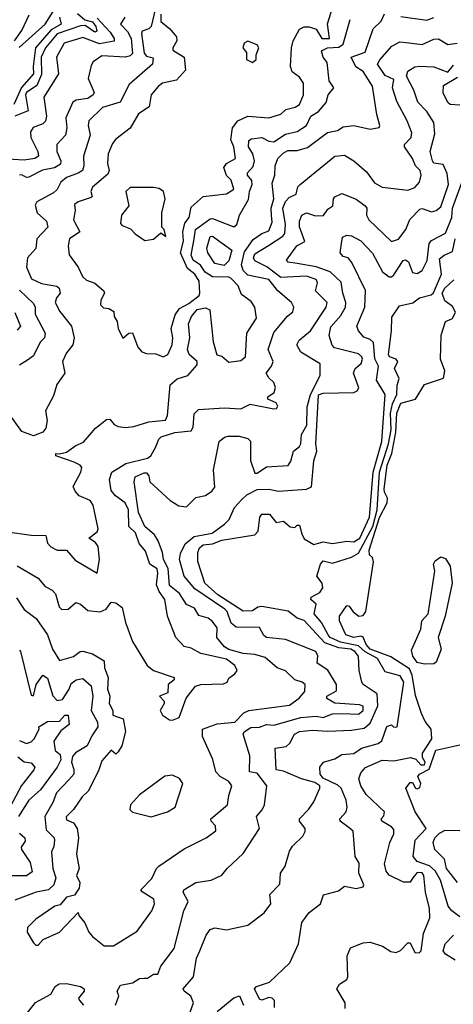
# Model space of a CAD drawing. Extents: x 1995148 to 2088947, y 769131 to 906009.
# Tile 183 of 256: x 2028866 to 2030708, y 807659 to 811834. Entities that reach past the tile are written whole.
import ezdxf

# ---------------------------------------------------------------- set-up
doc = ezdxf.new("R2010")
doc.units = 0

msp = doc.modelspace()

# ---------------------------------------------------------------- linework, layer by layer
at = {"layer": '0CON05XD'}
for points in [[(2029464.3, 811975), (2029425, 811806), (2029415, 811795.6), (2029386.7, 811785), (2029383.8, 811776.2), (2029395, 811692.5), (2029405, 811678.8), (2029433, 811673), (2029430, 811645), (2029330.9, 811559.1), (2029292.5, 811485), (2029218.6, 811461.4), (2029160, 811405), (2029157.3, 811385), (2029165.5, 811345), (2029137.8, 811255), (2029138.9, 811215), (2029133.1, 811195), (2029115, 811182.7), (2029064.5, 811165), (2029041.4, 811145), (2029025, 811114), (2029010.3, 811099.7), (2028938.8, 811061.2), (2028932.1, 811047.9), (2028940.7, 811015), (2028979.5, 810979.5), (2028985.6, 810955), (2028939.5, 810905), (2028935.5, 810864.5), (2028900, 810825), (2028894.5, 810785), (2028916, 810735), (2028959.2, 810715), (2029023.5, 810703.5), (2029034.2, 810695), (2029037.5, 810675), (2029022.5, 810655), (2029017.5, 810635), (2029037, 810597), (2029086.9, 810535), (2029097.5, 810485), (2029092.5, 810455), (2029065, 810421.2), (2029047.5, 810385), (2029057.5, 810335), (2029023.4, 810286.6), (2029010.2, 810239.8), (2028976, 810175), (2028982.5, 810135), (2028977.3, 810102.7), (2028964.4, 810085.6), (2028925, 810070), (2028875, 810088)], [(2028863.8, 811716.2), (2028975.1, 811814.9), (2029032.9, 811907.1)], [(2029465, 811858), (2029465, 811827.1), (2029503.6, 811795), (2029531.5, 811761.5), (2029533.5, 811745), (2029516, 811715), (2029516.2, 811705), (2029565.4, 811675.4), (2029570.5, 811620.5), (2029531.8, 811578.2), (2029473.3, 811565), (2029455, 811551.2), (2029424, 811515), (2029415.5, 811464.5), (2029370.6, 811435), (2029335, 811373.8), (2029275, 811328), (2029261.1, 811308.9), (2029241.9, 811265), (2029239.1, 811225), (2029245.6, 811195), (2029240.2, 811179.8), (2029175, 811124), (2029168.6, 811105), (2029173.8, 811085), (2029169.7, 811080.3), (2029115, 811061.9), (2029099.7, 811050.3), (2029101.9, 811025), (2029094.4, 810985), (2029121.9, 810935), (2029078.1, 810905), (2029072, 810875), (2029077, 810837), (2029114.2, 810784.2), (2029133.3, 810745), (2029150.3, 810730.3), (2029185, 810716.7), (2029223.8, 810685), (2029226.2, 810675), (2029211.2, 810645), (2029210, 810625), (2029222.3, 810612.3), (2029245, 810608.8), (2029266.1, 810596.1), (2029267.5, 810575), (2029280, 810555), (2029284.2, 810525), (2029303.6, 810483.6), (2029330, 810505), (2029345, 810506.7), (2029368, 810445), (2029385, 810426.2), (2029405, 810419.2), (2029445, 810417.5), (2029475, 810404.7), (2029495.3, 810414.7), (2029513.9, 810455), (2029516.8, 810485), (2029509.2, 810525), (2029526.7, 810583.3), (2029545, 810610), (2029585, 810631.2), (2029628.8, 810665), (2029631.2, 810675), (2029628.6, 810725), (2029610, 810755), (2029579.5, 810779.5), (2029549.2, 810845), (2029561.8, 810895), (2029559, 810935), (2029568.3, 810971.7), (2029585.8, 810995), (2029595, 811038.8), (2029645.5, 811084.5), (2029745, 811096), (2029776, 811115), (2029765, 811153.3), (2029745, 811173.1), (2029732.6, 811207.4), (2029744, 811225), (2029782.5, 811245), (2029775.3, 811295), (2029762.7, 811325), (2029770.4, 811375), (2029792.2, 811405), (2029835, 811424.6), (2029925, 811417.9), (2029975.9, 811434.1), (2029996.6, 811453.4), (2030036.7, 811463.3), (2030054.4, 811475), (2030071.4, 811515), (2030071.1, 811565), (2030055, 811590), (2030023.6, 811613.6), (2030016.1, 811636.1), (2030020.5, 811715), (2030028.1, 811745), (2030055, 811793.3), (2030075, 811803.3), (2030095, 811803.3), (2030125, 811793.3), (2030149.2, 811755), (2030181.4, 811755), (2030173.5, 811816.5), (2030204.4, 811915)], [(2028843.8, 811745), (2028875, 811788.8), (2028906.8, 811855)], [(2029111.1, 811861.1), (2029143.2, 811833.2), (2029176, 811825), (2029189.8, 811805), (2029194.2, 811785), (2029185, 811781.6), (2029145, 811809.8), (2029125, 811808.3), (2029025.7, 811774.3), (2028975.8, 811715), (2028957.8, 811675), (2028958.7, 811601.3), (2028938.4, 811555), (2028895, 811526), (2028890.3, 811515), (2028902.7, 811447.3), (2028845, 811424.7)], [(2028855, 809518.6), (2028945.4, 809465.4), (2028975, 809430.8), (2029004.5, 809414.5), (2029018.9, 809398.9), (2029033.3, 809345), (2029045, 809332.9), (2029072, 809335), (2029105, 809362.5), (2029125, 809355.6), (2029155, 809329.5), (2029207.4, 809322.6), (2029234.2, 809335), (2029255, 809363.8), (2029275, 809362), (2029301.2, 809341.2), (2029315, 809277.5), (2029345, 809197.5), (2029407.5, 809095), (2029435, 809074.5), (2029522.5, 809045), (2029522.5, 809035), (2029496.7, 809015), (2029495, 808980), (2029460, 808965), (2029480, 808945), (2029480, 808935), (2029462.5, 808905), (2029472.5, 808885), (2029502.5, 808865), (2029515.8, 808864.2), (2029543.8, 808875), (2029573, 808957), (2029612.6, 809007.4), (2029635.4, 809014.6), (2029731.7, 809018.3), (2029746.7, 809025), (2029755, 809042.5), (2029779.7, 809060.3), (2029789.2, 809075), (2029780, 809095), (2029745, 809122.2), (2029635, 809145.8), (2029595, 809168.8), (2029565, 809176.2), (2029530, 809215), (2029494.6, 809304.6), (2029482.9, 809375), (2029458.7, 809408.7), (2029447.6, 809437.6), (2029453.3, 809486.7), (2029449.6, 809505), (2029418.4, 809525), (2029401, 809581), (2029373.6, 809613.6), (2029357.5, 809657.5), (2029329.2, 809685), (2029327.9, 809755), (2029314.8, 809784.8), (2029272.7, 809815), (2029255, 809838), (2029248.2, 809885), (2029256.9, 809915), (2029317.6, 809952.4), (2029408.8, 809975), (2029423.8, 809985), (2029445, 810022.5), (2029457.5, 810055), (2029467.5, 810065), (2029525, 810084.2), (2029595, 810090), (2029603.3, 810106.7), (2029606.6, 810163.4), (2029625, 810180.7), (2029735, 810188.3), (2029806, 810184), (2029845, 810203.8), (2029946.1, 810183.9), (2029957.5, 810185), (2029962.5, 810195), (2029955, 810210), (2029920, 810225), (2029920, 810235), (2029947.1, 810252.9), (2029952, 810275), (2029945.8, 810295.8), (2029923.8, 810315), (2029913.3, 810335), (2029935.8, 810365), (2029942.2, 810385), (2029921.8, 810435), (2029945, 810507.8), (2030003.3, 810576.7), (2030026, 810595), (2030030.8, 810615), (2030020, 810635), (2029962.5, 810685), (2029925, 810732.9), (2029835, 810750.8), (2029815, 810770), (2029807.6, 810795), (2029820.4, 810849.6), (2029857.5, 810902.5), (2029895, 810927.8), (2029925, 810938.6), (2029938.2, 810975), (2029935.6, 811005.6), (2029934.3, 811035), (2029946, 811075), (2029938.9, 811141.1), (2029949.6, 811175), (2029951.8, 811215), (2029963.2, 811245), (2029985, 811267.5), (2030005, 811279.6), (2030045, 811279.2), (2030088.2, 811291.8), (2030173.8, 811356.2), (2030215.6, 811364.4), (2030240.3, 811379.7), (2030285.7, 811385.7), (2030355, 811370), (2030392.5, 811377.5), (2030395.8, 811385), (2030382.5, 811432.5), (2030365, 811552), (2030325, 811614.4), (2030294.2, 811634.2), (2030274.3, 811675), (2030333.7, 811696.3), (2030367.5, 811795), (2030401.8, 811828.2), (2030415, 811858.6)], [(2030485, 811848.1), (2030595, 811831.5), (2030625, 811842.9)], [(2029195, 811840.7), (2029250.8, 811780.8), (2029267.1, 811755), (2029267.2, 811742.8), (2029205, 811731.5), (2029135, 811758.8), (2029055.8, 811735), (2029022.1, 811675), (2029031.2, 811605), (2028968.6, 811505), (2028979.4, 811425), (2028975.9, 811404.1), (2028965, 811392.7), (2028923.2, 811376.8), (2028911.5, 811358.5), (2028913.8, 811335), (2028943.2, 811275), (2028945.5, 811255), (2028930, 811245), (2028885, 811238.8), (2028815, 811242.5)], [(2028815, 809662.8), (2028915, 809647.7), (2028976.7, 809646.7), (2028984.2, 809615), (2028998.3, 809598.3), (2029025, 809584.3), (2029065, 809584), (2029102.1, 809542.1), (2029195, 809486.7), (2029204.6, 809545), (2029200, 809600), (2029187.8, 809617.8), (2029160, 809635), (2029195, 809662.9), (2029199.1, 809675), (2029178.9, 809775), (2029165, 809795.4), (2029118.8, 809815), (2029101.2, 809835), (2029093.3, 809855), (2029126.2, 809915), (2029130, 809935), (2029123.3, 809945), (2029098, 809958), (2029020, 809985), (2029020, 809995), (2029035, 809992.5), (2029065, 810000), (2029105, 810028.8), (2029137.3, 810042.7), (2029188, 810102), (2029235, 810138.8), (2029249.5, 810139.5), (2029267.3, 810117.3), (2029285, 810108.6), (2029315, 810104.6), (2029350.6, 810109.4), (2029415, 810129.1), (2029485, 810135.5), (2029493.7, 810156.3), (2029505, 810285.6), (2029535, 810311.5), (2029580, 810325), (2029619.3, 810370.7), (2029620.6, 810385), (2029585.7, 810415), (2029579.5, 810435), (2029588.5, 810485), (2029583.8, 810545), (2029596.2, 810575), (2029620.5, 810605), (2029655, 810611.9), (2029673.5, 810603.5), (2029687.7, 810467.7), (2029703, 810413), (2029725, 810407.5), (2029755, 810381.5), (2029805, 810389.6), (2029825.3, 810405), (2029830.8, 810505), (2029871.9, 810568.1), (2029865.5, 810615), (2029849.3, 810639.3), (2029808.7, 810668.7), (2029794.2, 810705), (2029765, 810736.9), (2029755, 810742.2), (2029685, 810744.2), (2029653.4, 810763.4), (2029633.7, 810793.7), (2029602.7, 810815), (2029594.4, 810835), (2029607.5, 810905), (2029613.2, 810945), (2029675, 810989.6), (2029685, 810990.9), (2029775, 810955.6), (2029788.2, 810965), (2029800, 811005), (2029838.3, 811071.7), (2029841.7, 811105), (2029853, 811135), (2029852.1, 811152.1), (2029833.5, 811175), (2029833.1, 811185), (2029857.7, 811212.3), (2029864.1, 811235), (2029856.6, 811265), (2029837.3, 811295), (2029838.8, 811321.2), (2029851.4, 811328.6), (2029894.6, 811334.6), (2029925, 811319.2), (2029945, 811316.9), (2029995, 811349.1), (2030045, 811360), (2030084.4, 811385), (2030103.3, 811425), (2030135, 811445.5), (2030167.2, 811482.8), (2030176.9, 811515), (2030200, 811545), (2030180, 811575), (2030172.7, 811652.7), (2030154.4, 811675), (2030148.3, 811701.7), (2030174, 811715), (2030222.2, 811717.8), (2030239.5, 811730.5), (2030270, 811835)], [(2029035.3, 811845), (2029042.7, 811815), (2028999.5, 811790.5), (2028933.6, 811715), (2028923, 811635), (2028925.2, 811605), (2028873.6, 811546.4), (2028841.6, 811475)], [(2029312.7, 811845), (2029294.4, 811815), (2029323.5, 811783.5), (2029339.1, 811755), (2029345, 811690.6), (2029335, 811681.2), (2029315, 811675.8), (2029215, 811681.4), (2029178.8, 811655), (2029169.3, 811639.3), (2029157.5, 811585), (2029183.1, 811525), (2029178.6, 811515), (2029155, 811499.6), (2029106.7, 811493.3), (2029092.5, 811485), (2029062.6, 811417.4), (2029066.7, 811375), (2029061.4, 811345), (2029024.4, 811305), (2029024.6, 811275), (2029041.5, 811235), (2029038.9, 811221.1), (2029013.8, 811206.2), (2028963.5, 811196.5), (2028905, 811165.8), (2028895, 811164.4), (2028875, 811176.5), (2028865, 811174.3)], [(2028853, 809383), (2028885, 809332.9), (2028935.8, 809295), (2028984.5, 809225), (2029005.5, 809165.5), (2029035, 809116.7), (2029095, 809134.2), (2029123.3, 809155), (2029135, 809156.9), (2029175, 809145.6), (2029225.6, 809115), (2029226.2, 809085), (2029242.1, 809045), (2029239.2, 808995), (2029248.9, 808965), (2029245.8, 808935), (2029262.5, 808905), (2029262.5, 808885), (2029305, 808870), (2029315.9, 808815.9), (2029300, 808755), (2029285, 808730), (2029275, 808720), (2029255, 808736.7), (2029215, 808690.8), (2029201.2, 808648.8), (2029157.2, 808562.8), (2029130.9, 808539.1), (2029095.3, 808484.7), (2029064.3, 808454.3), (2029065, 808441.2), (2029095, 808428), (2029110, 808405), (2029115.6, 808365), (2029108.2, 808295), (2029119.4, 808235), (2029107.5, 808205), (2029122.2, 808175), (2029118.5, 808151.5), (2029098.8, 808121.2), (2029065, 808112.5), (2029038.7, 808081.3), (2029015, 808074.4), (2028935, 808020), (2028899.2, 807985), (2028898.6, 807965), (2028925, 807920), (2028935, 807910), (2028945, 807910), (2028965.9, 807934.1), (2029035, 807964.4), (2029115, 808047.5), (2029117.5, 808035), (2029143.3, 808005), (2029160, 807965), (2029175.8, 807945.8), (2029225, 807906.2), (2029265, 807906.2), (2029365, 807968.8), (2029428, 808055), (2029438.6, 808085), (2029435.7, 808105), (2029385.8, 808135.8), (2029381.2, 808145), (2029427.9, 808192.1), (2029446.7, 808235), (2029456.7, 808245), (2029565, 808317.5), (2029658.8, 808365), (2029698.8, 808395), (2029698, 808415), (2029679.2, 808435), (2029678, 808445), (2029748.8, 808505), (2029754.2, 808545), (2029767.9, 808585), (2029755, 808603.8), (2029718.1, 808625), (2029699.2, 808645), (2029686.6, 808696.6), (2029642.5, 808795), (2029642, 808825), (2029705, 808848.6), (2029779.4, 808855), (2029818.6, 808895), (2029838.8, 808905), (2030012.1, 808927.9), (2030053.1, 808956.9), (2030077.5, 808985), (2030078, 809015), (2030066, 809025), (2030034.8, 809034.8), (2029995, 809072.9), (2029960, 809085), (2029909, 809129), (2029865, 809141.6), (2029815, 809146), (2029754, 809164), (2029736.2, 809175), (2029704, 809215), (2029704.4, 809255), (2029685, 809282.2), (2029666.8, 809296.8), (2029627, 809307), (2029608.3, 809338.3), (2029574.2, 809354.2), (2029545, 809401.3), (2029502.2, 809435), (2029497.2, 809507.2), (2029476.7, 809545), (2029472.5, 809575), (2029453.8, 809623.8), (2029439.2, 809649.2), (2029397.1, 809685), (2029370.9, 809745), (2029351.9, 809875), (2029356.7, 809895), (2029395, 809913.3), (2029405, 809912.5), (2029415, 809900), (2029418.6, 809875), (2029505, 809795.5), (2029542.4, 809772.4), (2029575, 809768.5), (2029615, 809808), (2029655, 809816.2), (2029682.5, 809835), (2029695, 809852.5), (2029690, 809925), (2029713.8, 810045), (2029736, 810064), (2029751.7, 810068.3), (2029797.9, 810067.9), (2029835, 810058.9), (2029846.9, 810046.9), (2029846.9, 809965), (2029865, 809910.9), (2029875, 809911.8), (2029915, 809938.6), (2030006.9, 809943.1), (2030018.3, 809961.7), (2030029.2, 810005), (2030055, 810023.6), (2030060.7, 810035), (2030063.4, 810075), (2030085.2, 810115), (2030086.9, 810193.1), (2030100.8, 810245), (2030142, 810325), (2030142.5, 810375), (2030060.8, 810425), (2030043.8, 810455), (2030053.8, 810475), (2030101.8, 810515), (2030167.9, 810615), (2030172.7, 810635), (2030123.1, 810685), (2030131.7, 810718.3), (2030125, 810732.7), (2030085, 810746.3), (2029975, 810740.4), (2029915.9, 810785.8), (2029865, 810811.2), (2029858.7, 810825), (2029865, 810840.9), (2029923.5, 810876.5), (2029984, 810916), (2029992.4, 810927.6), (2029994.7, 810965), (2029984.3, 811035), (2029995, 811062.8), (2030010.5, 811079.5), (2030040, 811095), (2030048.1, 811125), (2030057.1, 811135), (2030205, 811255.6), (2030245, 811259.2), (2030285, 811235.6), (2030338.5, 811188.5), (2030372.8, 811142.8), (2030405, 811124.3), (2030515, 811110.8), (2030545, 811121.9), (2030564.6, 811145), (2030571, 811175), (2030567.5, 811195), (2030547.7, 811215), (2030534.6, 811245), (2030500, 811295), (2030500.6, 811305), (2030528.5, 811335), (2030531.1, 811355), (2030512.2, 811405), (2030467.7, 811487.7), (2030448.9, 811545), (2030455, 811580.8), (2030418.1, 811598.1), (2030385.6, 811645), (2030395.5, 811664.5), (2030447.4, 811722.6), (2030480.2, 811739.8), (2030507.5, 811737.5), (2030575, 811729.5), (2030625, 811751.5), (2030645, 811753.5), (2030685, 811728.9), (2030724.3, 811735)], [(2029855, 811653.3), (2029870, 811665), (2029870, 811685), (2029881.2, 811715), (2029875, 811727.5), (2029835, 811743.8), (2029820, 811735), (2029814.3, 811714.3), (2029830, 811695), (2029830, 811665), (2029855, 811653.3)], [(2029272.5, 807655), (2029286.7, 807695), (2029280, 807715), (2029295, 807740), (2029345, 807750), (2029375, 807767.8), (2029395, 807770), (2029409.7, 807770.3), (2029435, 807786.2), (2029453, 807787), (2029465, 807820), (2029522.9, 807895), (2029563.3, 808055), (2029582, 808095), (2029560, 808135), (2029563.8, 808145), (2029615, 808175.8), (2029680, 808185), (2029725, 808206.7), (2029746.7, 808235), (2029815, 808298.8), (2029884.2, 808405), (2029872, 808455), (2029896.6, 808483.4), (2029906.2, 808505), (2029916.2, 808585), (2029875, 808638.8), (2029842.5, 808645), (2029843, 808713), (2029816, 808805), (2029820, 808815), (2029847.6, 808832.4), (2029885, 808834.7), (2029915, 808845.3), (2029945, 808842.4), (2030060, 808875), (2030125, 808880.6), (2030155, 808875.7), (2030195, 808890), (2030235, 808891.5), (2030305, 808888.9), (2030324.3, 808905), (2030325, 808922.5), (2030308.8, 808928.8), (2030205, 808936.2), (2030170, 808955), (2030170, 808965), (2030211.4, 808988.6), (2030211.1, 809015), (2030175, 809075.8), (2030130, 809105), (2030133.1, 809136.9), (2030124.6, 809155), (2029995, 809205.4), (2029914.5, 809214.5), (2029902.5, 809222.5), (2029885, 809257.1), (2029785, 809258.6), (2029765, 809275.8), (2029747.5, 809325), (2029737.5, 809335), (2029610.1, 809420.1), (2029564.6, 809474.6), (2029545.6, 809545), (2029549.7, 809570.3), (2029568.5, 809611.5), (2029607.4, 809642.6), (2029683.5, 809656.5), (2029736, 809695), (2029755.5, 809714.5), (2029778, 809765), (2029810.2, 809799.8), (2029830.5, 809819.5), (2029875, 809841.6), (2029925, 809843.3), (2029965.8, 809834.2), (2030085, 809843.9), (2030105, 809853.8), (2030115, 809963.3), (2030128.9, 810005), (2030124.2, 810035), (2030135, 810243.1), (2030155, 810249.8), (2030285, 810253.5), (2030299.5, 810260.5), (2030306.5, 810273.5), (2030284.4, 810335), (2030291.4, 810355), (2030316, 810376), (2030322.5, 810395), (2030319.5, 810405), (2030305, 810417.5), (2030202.9, 810442.9), (2030193.5, 810453.5), (2030180.7, 810495), (2030188.1, 810531.9), (2030230.3, 810579.7), (2030250.5, 810615), (2030251.8, 810635), (2030238.2, 810675), (2030231.7, 810721.7), (2030184.6, 810764.6), (2030125, 810786.4), (2030045, 810800.5), (2030005.8, 810805.8), (2029998.8, 810815), (2030043.1, 810875), (2030076.8, 810893.2), (2030054.7, 810955.3), (2030055, 810980), (2030064.6, 811005.4), (2030085, 811015.6), (2030122.7, 811002.8), (2030156.8, 811003.2), (2030175, 811030), (2030196.7, 811045), (2030198.8, 811075), (2030205, 811083.3), (2030235, 811096.7), (2030295, 811073.6), (2030334, 811045), (2030340, 811035), (2030339.4, 811005), (2030349.4, 810985), (2030445, 810894), (2030475, 810903.8), (2030506.7, 810945), (2030523.2, 810986.8), (2030565, 811030), (2030575, 811034), (2030615, 811020), (2030635, 811025.6), (2030655, 811040.6), (2030687.9, 811135), (2030682.1, 811182.1), (2030665, 811220.8), (2030625.6, 811225.6), (2030620, 811235), (2030609.4, 811275), (2030629.7, 811350.3), (2030625, 811398.8), (2030595.5, 811445), (2030556.7, 811485), (2030540.5, 811535), (2030509.4, 811595), (2030514.6, 811615.4), (2030545, 811634.5), (2030565, 811637.1), (2030625, 811634.1), (2030685, 811611.7), (2030709.3, 811640.7)], [(2030735, 811472), (2030694.3, 811474.3), (2030685, 811483.3), (2030664.4, 811524.4), (2030666, 811555), (2030725, 811590.6)], [(2029579.5, 807595), (2029604.3, 807665), (2029593.1, 807693.1), (2029564.2, 807715), (2029560, 807725), (2029604.4, 807775), (2029617.8, 807855), (2029631.9, 807885), (2029658.3, 807951.7), (2029675, 807976.7), (2029695, 807983.3), (2029745, 807974), (2029835, 807993.8), (2029905, 808046.2), (2029933.1, 808085), (2029928.8, 808125), (2029971.7, 808168.3), (2029974.2, 808215), (2029994, 808245), (2030011.7, 808308.3), (2030025, 808330), (2030068.8, 808371.2), (2030078.8, 808391.2), (2030078.8, 808405), (2030054, 808435), (2030054.2, 808445), (2030092.9, 808485), (2030115, 808518), (2030141.5, 808575), (2030140.5, 808585), (2030119.2, 808599.2), (2030062.5, 808615), (2029987, 808647), (2029955, 808653.3), (2029951.2, 808745), (2029998.3, 808751.7), (2030014.1, 808765.9), (2030033.3, 808805), (2030054.7, 808815.3), (2030108.5, 808821.5), (2030175, 808817.5), (2030275, 808821.6), (2030329.7, 808830.3), (2030355, 808851.5), (2030387.9, 808925), (2030384.3, 808975), (2030324.3, 809015), (2030318.6, 809025), (2030308.1, 809075), (2030304.6, 809135), (2030289.6, 809155), (2030273.1, 809165), (2030221.1, 809171.1), (2030162.2, 809192.2), (2030075, 809286.7), (2030045, 809296.7), (2030006.7, 809326.7), (2029895, 809345.3), (2029877.5, 809342.5), (2029855, 809326.8), (2029815, 809326.1), (2029707.8, 809395), (2029652, 809445), (2029623, 809537), (2029623.3, 809575), (2029630, 809595), (2029645, 809607.1), (2029685, 809611.1), (2029725, 809626.4), (2029865, 809649.2), (2029878.8, 809665), (2029886, 809725), (2029895, 809737.5), (2029926.8, 809736.8), (2029955, 809702.5), (2029987.1, 809707.1), (2030015, 809683.8), (2030035, 809681.2), (2030045, 809690), (2030055, 809690), (2030063.9, 809653.9), (2030075, 809633.3), (2030115, 809608.6), (2030155, 809619.5), (2030195, 809613.4), (2030255, 809622.8), (2030285, 809619.5), (2030310.4, 809635), (2030352.4, 809725), (2030367.5, 809915), (2030404.3, 810045), (2030418.7, 810245), (2030382.3, 810305), (2030390, 810365), (2030375, 810396.2), (2030368.6, 810465), (2030355, 810478.4), (2030327.8, 810487.8), (2030305.4, 810515.4), (2030298.1, 810535), (2030332.2, 810615), (2030335.5, 810685.5), (2030276.5, 810805), (2030260.8, 810825), (2030240.5, 810830.5), (2030226.8, 810845), (2030232.9, 810885), (2030237.5, 810912.5), (2030255, 810920.8), (2030275, 810917.5), (2030315, 810896.7), (2030364.4, 810844.4), (2030407.5, 810765), (2030435, 810743.5), (2030445, 810743.4), (2030455, 810752.3), (2030495, 810812.5), (2030505, 810815.6), (2030517, 810807), (2030535, 810762.5), (2030555, 810758.1), (2030575, 810770), (2030596.8, 810813.3), (2030605.5, 810885), (2030615, 810897.8), (2030675, 810929.4), (2030701.4, 810995), (2030704.8, 811035), (2030748.6, 811155)], [(2029398, 810898), (2029435, 810904), (2029465, 810930), (2029486.7, 810915), (2029480, 810945), (2029470, 810955), (2029470, 811015), (2029483.5, 811075), (2029477.5, 811105), (2029458.2, 811118.3), (2029435, 811122.5), (2029335, 811122.2), (2029317.5, 811105), (2029330, 811045), (2029298.8, 811005), (2029295, 810970), (2029301.7, 810961.7), (2029337.3, 810947.3), (2029356.1, 810926.1), (2029398, 810898)], [(2029735, 810791.6), (2029695, 810800.9), (2029665.4, 810845), (2029660.4, 810865), (2029675.7, 810914.3), (2029685, 810916.4), (2029767.1, 810857.1), (2029755, 810811.5), (2029735, 810791.6)], [(2029948, 807645), (2029948, 807675), (2029938.8, 807685), (2029925, 807688.1), (2029895, 807676.2), (2029885, 807680), (2029863.3, 807725), (2029872.5, 807735), (2029926.7, 807753.3), (2030013.8, 807835), (2030050, 807915), (2030065, 808006.2), (2030095, 808048), (2030143.3, 808085), (2030157, 808123), (2030220.6, 808139.4), (2030245, 808160), (2030295, 808149.5), (2030325, 808157.5), (2030327.5, 808165), (2030307.1, 808215), (2030307.7, 808257.8), (2030291.4, 808285), (2030282.5, 808392.5), (2030265, 808406.7), (2030227.5, 808435), (2030225.8, 808445), (2030252.9, 808475), (2030256.7, 808495), (2030252.9, 808525), (2030232.2, 808575), (2030217.7, 808587.7), (2030155, 808617.6), (2030141.8, 808635), (2030141.1, 808665), (2030156.9, 808685), (2030205, 808699.6), (2030235, 808717.8), (2030285, 808722.2), (2030317.5, 808745), (2030388, 808765), (2030404.5, 808775.5), (2030425, 808836.7), (2030445, 808843.3), (2030455, 808833.8), (2030468.8, 808835), (2030498.2, 809025), (2030481.4, 809051.4), (2030418.9, 809068.9), (2030385.9, 809125), (2030334.1, 809154.1), (2030305, 809178.6), (2030229.1, 809195), (2030184.7, 809215), (2030175.9, 809225), (2030147.5, 809277.5), (2030116.2, 809315), (2030125.5, 809355), (2030103.1, 809375), (2030104.5, 809385), (2030141.4, 809405), (2030153.3, 809425), (2030150.6, 809445), (2030128.6, 809475), (2030144.3, 809525), (2030155, 809540), (2030195, 809530), (2030275, 809555.6), (2030305, 809571.6), (2030366.2, 809685), (2030384.6, 809755), (2030394.9, 809915), (2030432.9, 810035), (2030443.4, 810095), (2030440.4, 810165), (2030449.4, 810205), (2030467.6, 810245), (2030469.1, 810285), (2030477.7, 810312.3), (2030458.3, 810355), (2030471.8, 810385), (2030464.8, 810394.8), (2030436.6, 810405), (2030432.1, 810415), (2030445.3, 810515.3), (2030446.7, 810573.3), (2030479.7, 810620.3), (2030536.5, 810633.5), (2030564.6, 810655.4), (2030613.2, 810666.8), (2030624.2, 810675.8), (2030657.6, 810755), (2030649.6, 810820.4), (2030668.8, 810835), (2030705, 810851.1), (2030715.8, 810905)], [(2030655.8, 810495.8), (2030674, 810555), (2030705, 810567.5), (2030716.7, 810593.3), (2030705, 810617.5), (2030671.7, 810641.7), (2030660, 810675), (2030672.2, 810695), (2030709.6, 810730.4)], [(2028865, 810687.1), (2028925, 810631.1), (2028931.6, 810615), (2028931.8, 810585), (2028974.5, 810505), (2028972, 810485), (2028953.6, 810466.4), (2028925, 810408.8), (2028899.2, 810390.8)], [(2028845, 810592.5), (2028869.2, 810535), (2028855, 810517.9)], [(2030248.3, 807641.7), (2030248.1, 807665), (2030213.8, 807725), (2030225, 807743.8), (2030255, 807764.2), (2030260, 807775), (2030257.1, 807865), (2030271.3, 807898.7), (2030325, 807920), (2030355, 807922), (2030407.5, 807905), (2030442.3, 807882.3), (2030465, 807878), (2030483, 807887), (2030515, 807920), (2030525, 807920), (2030545, 807879.1), (2030562.2, 807877.8), (2030571.1, 807885), (2030581.4, 807958.6), (2030608.1, 808025), (2030607.1, 808065), (2030590.4, 808135), (2030582.9, 808205), (2030575, 808216.1), (2030555, 808218.2), (2030535.6, 808195.6), (2030525, 808177.1), (2030496.4, 808176.4), (2030435, 808207.1), (2030423.1, 808223.1), (2030415.4, 808255), (2030437.8, 808345), (2030455, 808381.2), (2030455, 808400), (2030445, 808412.1), (2030404, 808435), (2030400.8, 808445), (2030412.4, 808457.6), (2030415.6, 808475), (2030338, 808548), (2030314.7, 808585), (2030307.2, 808615), (2030315, 808640.6), (2030335, 808663.6), (2030405, 808693.8), (2030455, 808691.5), (2030525.9, 808705.9), (2030548.3, 808698.3), (2030570.4, 808675), (2030585, 808673.8), (2030588, 808685), (2030577.5, 808705), (2030576.6, 808723.4), (2030616, 808785), (2030614, 808825), (2030587.9, 808857.9), (2030572.1, 808892.1), (2030547.8, 808967.8), (2030532.5, 809055), (2030521.2, 809081.2), (2030442.5, 809132.5), (2030355.2, 809165), (2030337.8, 809185), (2030325, 809215.6), (2030315, 809219.4), (2030285, 809214.7), (2030251.9, 809225), (2030223.8, 809285), (2030224, 809305), (2030255, 809350), (2030265, 809346.7), (2030283, 809323), (2030306.7, 809305), (2030325, 809307.3), (2030336.1, 809325), (2030369.1, 809535), (2030365, 809552.9), (2030352, 809565), (2030350.7, 809585), (2030395, 809722.8), (2030427.5, 809785), (2030428.9, 809805), (2030415, 809830.5), (2030414.1, 809845), (2030427.5, 809945), (2030446.1, 809993.9), (2030463.8, 810085), (2030467.5, 810165), (2030485, 810207.9), (2030547.5, 810225), (2030585, 810287.5), (2030665.5, 810314.5), (2030671.9, 810345), (2030653.8, 810395), (2030655.8, 810495.8)], [(2028899.2, 810390.8), (2028865, 810369.2)], [(2028875, 810088), (2028825, 810159.2)], [(2030585, 809100.8), (2030555, 809107.8), (2030536.2, 809135), (2030529.7, 809160.3), (2030570.5, 809249.5), (2030574.3, 809285.7), (2030600.8, 809315), (2030629.2, 809495), (2030623.3, 809525), (2030630.5, 809539.5), (2030655, 809556.7), (2030675, 809550), (2030695, 809517.5), (2030702.5, 809445), (2030673.8, 809305), (2030643.3, 809215), (2030656.2, 809165), (2030635, 809110), (2030625, 809103.3), (2030585, 809100.8)], [(2028865, 809161.2), (2028869.2, 809155), (2028915, 808970), (2028925, 808967.5), (2028935.7, 809015), (2028965, 809054), (2028985, 809042.5), (2029006.4, 808966.4), (2029025, 808947.7), (2029048.1, 808951.9), (2029076.7, 808995), (2029085, 809019.2), (2029106.7, 809035), (2029135, 809040.8), (2029169.2, 809009.2), (2029176.8, 808965), (2029170, 808905), (2029196.9, 808855), (2029198.8, 808835), (2029172.3, 808797.7), (2029152.7, 808755), (2029102.9, 808725), (2029090.9, 808709.1), (2029086.7, 808685), (2029096.4, 808655), (2029095.5, 808635), (2029075, 808610.4), (2029022.5, 808555), (2029007.7, 808515), (2028973.1, 808455), (2028979.2, 808399.2), (2029012.2, 808365), (2029014.5, 808355), (2029011.9, 808328.1), (2029001.9, 808305), (2029007.5, 808235), (2029019.1, 808195), (2029011.1, 808165), (2028988.6, 808145), (2028935.8, 808135), (2028845, 808100)], [(2028865, 808778), (2028895, 808764.6), (2028915, 808771.8), (2028927.5, 808785), (2028948.8, 808825), (2028947.5, 808835), (2028985, 808858.8), (2029035, 808859.4), (2029057.5, 808885), (2029072.5, 808885), (2029076.2, 808845), (2029041.4, 808818.6), (2029010.8, 808775), (2029016.5, 808735), (2029037.7, 808717.7), (2029040.3, 808695), (2029025.3, 808665), (2028955, 808568.9), (2028905, 808524.2), (2028860.7, 808455)], [(2030735, 808030), (2030701.1, 808055), (2030685.5, 808075), (2030654.1, 808185), (2030631.1, 808225), (2030606, 808246), (2030554.3, 808264.3), (2030537.5, 808285), (2030546.5, 808355), (2030591.9, 808405), (2030545.6, 808475), (2030506.2, 808575), (2030525, 808600), (2030535, 808600), (2030547.5, 808575), (2030555, 808572.5), (2030565, 808578.8), (2030569.2, 808595), (2030556.7, 808625), (2030563.8, 808635), (2030604.7, 808655.3), (2030633.5, 808736.5), (2030735, 808759.6)], [(2028858.2, 808708.2), (2028885, 808687.5), (2028915, 808683.1), (2028930.4, 808665), (2028926.9, 808653.1), (2028873.6, 808586.4), (2028814.4, 808475)], [(2029425, 808453.3), (2029493.3, 808475), (2029526, 808495), (2029558.8, 808595), (2029545, 808616), (2029515, 808631.2), (2029483, 808627), (2029375, 808546.7), (2029336.2, 808505), (2029333.8, 808485), (2029345, 808474), (2029425, 808453.3)], [(2028865, 808384.5), (2028887.5, 808365), (2028889.5, 808350.5), (2028872.9, 808325), (2028874.3, 808315.7), (2028910.6, 808260.6), (2028919.4, 808220.6), (2028895, 808203.5), (2028825, 808203.4)], [(2030725, 808175.5), (2030678.5, 808235), (2030670.5, 808275), (2030630, 808315), (2030621.9, 808345), (2030629.1, 808365), (2030648.5, 808385), (2030672.6, 808397.4), (2030735, 808395.6)], [(2030715.7, 807845.7), (2030675, 807871.2), (2030664.2, 807885), (2030673.8, 807915), (2030708.3, 807951.7)], [(2028871.9, 807588.1), (2028934, 807666), (2028997.9, 807702.1), (2029016.7, 807735), (2029033.3, 807745), (2029065, 807746.9), (2029123.9, 807733.9), (2029140, 807725), (2029140, 807715), (2029116.7, 807685), (2029120, 807675), (2029136.7, 807655)], [(2029705, 807628), (2029775, 807686.7), (2029800, 807695), (2029816.7, 807655)]]:
    msp.add_lwpolyline(points, dxfattribs=at)

doc.saveas('drawing.dxf')
